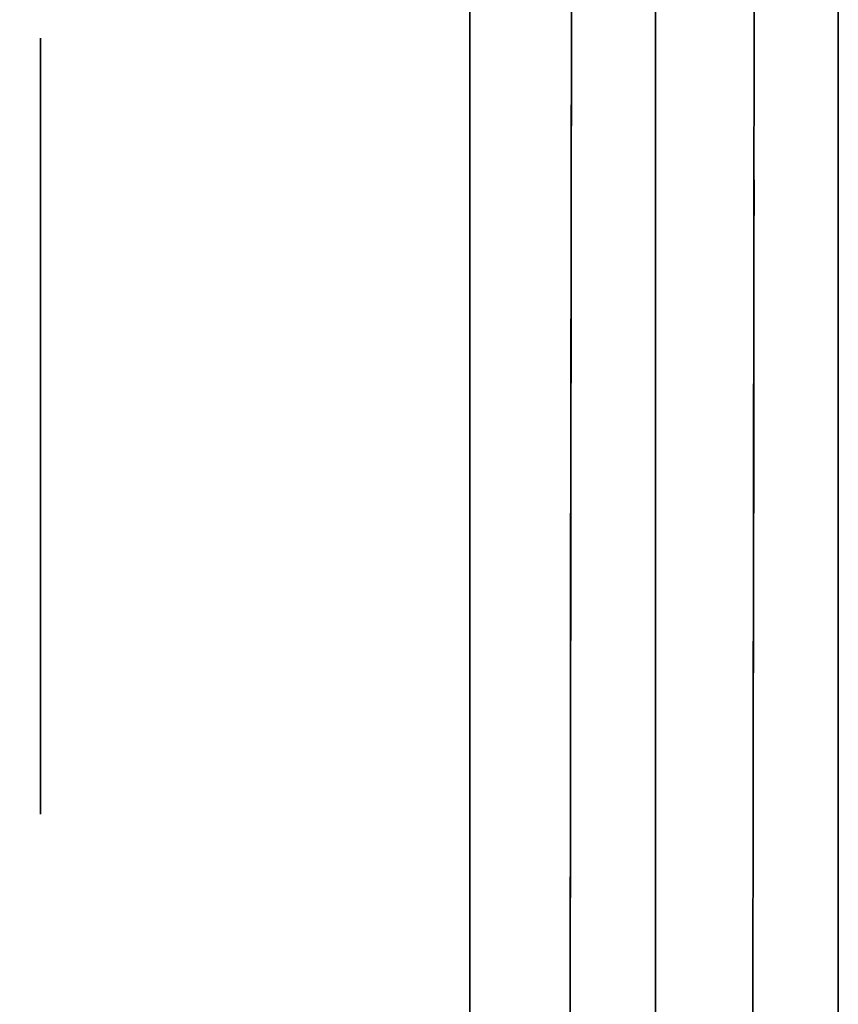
# Model space of a CAD drawing. Extents: x 413.3 to 457.5, y 5047.8 to 5050.
# Tile 181 of 256: x 423.3436 to 423.3718, y 5047.9682 to 5048.0022. Entities that reach past the tile are written whole.
import ezdxf

# ---------------------------------------------------------------- set-up
doc = ezdxf.new("R2010")
doc.units = 0
doc.header["$LTSCALE"] = 150
doc.header["$MEASUREMENT"] = 0
doc.layers.add('3DFACE_BOLT', color=7, linetype='CONTINUOUS')
doc.layers.add('3DFACE_SHAPE', color=7, linetype='CONTINUOUS')

msp = doc.modelspace()

# ---------------------------------------------------------------- linework, layer by layer
at = {"layer": '3DFACE_BOLT', "color": 1}
for points, invisible_edges in [([(423.359139, 5048.001534, -0.065), (423.359139, 5047.994847, -0.076583), (423.344339, 5048.001534, -0.065)], 14), ([(423.344339, 5048.001534, -0.065), (423.359139, 5047.994847, -0.076583), (423.344339, 5047.994847, -0.076583)], 3), ([(423.359139, 5047.994847, -0.053417), (423.359139, 5048.001534, -0.065), (423.344339, 5047.994847, -0.053417)], 14), ([(423.344339, 5047.994847, -0.053417), (423.359139, 5048.001534, -0.065), (423.344339, 5048.001534, -0.065)], 3), ([(423.344339, 5048.001534, -0.065), (423.344339, 5047.994847, -0.076583), (423.344339, 5047.994847, -0.053417)], 2), ([(423.359139, 5048.001534, -0.135), (423.359139, 5047.994847, -0.146583), (423.344339, 5048.001534, -0.135)], 14), ([(423.344339, 5048.001534, -0.135), (423.359139, 5047.994847, -0.146583), (423.344339, 5047.994847, -0.146583)], 3), ([(423.359139, 5047.994847, -0.123417), (423.359139, 5048.001534, -0.135), (423.344339, 5047.994847, -0.123417)], 14), ([(423.344339, 5047.994847, -0.123417), (423.359139, 5048.001534, -0.135), (423.344339, 5048.001534, -0.135)], 3), ([(423.344339, 5048.001534, -0.135), (423.344339, 5047.994847, -0.146583), (423.344339, 5047.994847, -0.123417)], 2), ([(423.359139, 5048.001534, -0.065), (423.359139, 5047.994847, -0.053417), (423.359139, 5047.994847, -0.076583)], 2), ([(423.359139, 5048.001534, -0.135), (423.359139, 5047.994847, -0.123417), (423.359139, 5047.994847, -0.146583)], 2), ([(423.378239, 5047.996159, -0.065), (423.378239, 5047.995768, -0.067472), (423.328239, 5047.996159, -0.065)], 14), ([(423.328239, 5047.996159, -0.065), (423.378239, 5047.995768, -0.067472), (423.328239, 5047.995768, -0.067472)], 3), ([(423.378239, 5047.995768, -0.062528), (423.378239, 5047.996159, -0.065), (423.328239, 5047.995768, -0.062528)], 14), ([(423.328239, 5047.995768, -0.062528), (423.378239, 5047.996159, -0.065), (423.328239, 5047.996159, -0.065)], 3), ([(423.378239, 5047.996159, -0.135), (423.378239, 5047.995768, -0.137472), (423.328239, 5047.996159, -0.135)], 14), ([(423.328239, 5047.996159, -0.135), (423.378239, 5047.995768, -0.137472), (423.328239, 5047.995768, -0.137472)], 3), ([(423.378239, 5047.995768, -0.132528), (423.378239, 5047.996159, -0.135), (423.328239, 5047.995768, -0.132528)], 14), ([(423.328239, 5047.995768, -0.132528), (423.378239, 5047.996159, -0.135), (423.328239, 5047.996159, -0.135)], 3), ([(423.378239, 5047.995768, -0.067472), (423.378239, 5047.994632, -0.069702), (423.328239, 5047.995768, -0.067472)], 14), ([(423.328239, 5047.995768, -0.067472), (423.378239, 5047.994632, -0.069702), (423.328239, 5047.994632, -0.069702)], 3), ([(423.378239, 5047.994632, -0.060298), (423.378239, 5047.995768, -0.062528), (423.328239, 5047.994632, -0.060298)], 14), ([(423.328239, 5047.994632, -0.060298), (423.378239, 5047.995768, -0.062528), (423.328239, 5047.995768, -0.062528)], 3), ([(423.378239, 5047.995768, -0.137472), (423.378239, 5047.994632, -0.139702), (423.328239, 5047.995768, -0.137472)], 14), ([(423.328239, 5047.995768, -0.137472), (423.378239, 5047.994632, -0.139702), (423.328239, 5047.994632, -0.139702)], 3), ([(423.378239, 5047.994632, -0.130298), (423.378239, 5047.995768, -0.132528), (423.328239, 5047.994632, -0.130298)], 14), ([(423.328239, 5047.994632, -0.130298), (423.378239, 5047.995768, -0.132528), (423.328239, 5047.995768, -0.132528)], 3), ([(423.359139, 5047.994847, -0.076583), (423.359139, 5047.981472, -0.076583), (423.344339, 5047.994847, -0.076583)], 14), ([(423.344339, 5047.994847, -0.076583), (423.359139, 5047.981472, -0.076583), (423.344339, 5047.981472, -0.076583)], 3), ([(423.359139, 5047.981472, -0.053417), (423.359139, 5047.994847, -0.053417), (423.344339, 5047.981472, -0.053417)], 14), ([(423.344339, 5047.981472, -0.053417), (423.359139, 5047.994847, -0.053417), (423.344339, 5047.994847, -0.053417)], 3), ([(423.344339, 5047.994847, -0.076583), (423.344339, 5047.981472, -0.076583), (423.344339, 5047.994847, -0.053417)], 14), ([(423.344339, 5047.994847, -0.053417), (423.344339, 5047.981472, -0.076583), (423.344339, 5047.981472, -0.053417)], 3), ([(423.359139, 5047.994847, -0.146583), (423.359139, 5047.981472, -0.146583), (423.344339, 5047.994847, -0.146583)], 14), ([(423.344339, 5047.994847, -0.146583), (423.359139, 5047.981472, -0.146583), (423.344339, 5047.981472, -0.146583)], 3), ([(423.359139, 5047.981472, -0.123417), (423.359139, 5047.994847, -0.123417), (423.344339, 5047.981472, -0.123417)], 14), ([(423.344339, 5047.981472, -0.123417), (423.359139, 5047.994847, -0.123417), (423.344339, 5047.994847, -0.123417)], 3), ([(423.344339, 5047.994847, -0.146583), (423.344339, 5047.981472, -0.146583), (423.344339, 5047.994847, -0.123417)], 14), ([(423.344339, 5047.994847, -0.123417), (423.344339, 5047.981472, -0.146583), (423.344339, 5047.981472, -0.123417)], 3), ([(423.359139, 5047.994847, -0.053417), (423.359139, 5047.981472, -0.053417), (423.359139, 5047.994847, -0.076583)], 14), ([(423.359139, 5047.994847, -0.076583), (423.359139, 5047.981472, -0.053417), (423.359139, 5047.981472, -0.076583)], 3), ([(423.359139, 5047.994847, -0.123417), (423.359139, 5047.981472, -0.123417), (423.359139, 5047.994847, -0.146583)], 14), ([(423.359139, 5047.994847, -0.146583), (423.359139, 5047.981472, -0.123417), (423.359139, 5047.981472, -0.146583)], 3), ([(423.378239, 5047.994632, -0.069702), (423.378239, 5047.992862, -0.071472), (423.328239, 5047.994632, -0.069702)], 14), ([(423.328239, 5047.994632, -0.069702), (423.378239, 5047.992862, -0.071472), (423.328239, 5047.992862, -0.071472)], 3), ([(423.378239, 5047.992862, -0.058528), (423.378239, 5047.994632, -0.060298), (423.328239, 5047.992862, -0.058528)], 14), ([(423.328239, 5047.992862, -0.058528), (423.378239, 5047.994632, -0.060298), (423.328239, 5047.994632, -0.060298)], 3), ([(423.378239, 5047.994632, -0.139702), (423.378239, 5047.992862, -0.141472), (423.328239, 5047.994632, -0.139702)], 14), ([(423.328239, 5047.994632, -0.139702), (423.378239, 5047.992862, -0.141472), (423.328239, 5047.992862, -0.141472)], 3), ([(423.378239, 5047.992862, -0.128528), (423.378239, 5047.994632, -0.130298), (423.328239, 5047.992862, -0.128528)], 14), ([(423.328239, 5047.992862, -0.128528), (423.378239, 5047.994632, -0.130298), (423.328239, 5047.994632, -0.130298)], 3), ([(423.378239, 5047.992862, -0.071472), (423.378239, 5047.990632, -0.072608), (423.328239, 5047.992862, -0.071472)], 14), ([(423.328239, 5047.992862, -0.071472), (423.378239, 5047.990632, -0.072608), (423.328239, 5047.990632, -0.072608)], 3), ([(423.378239, 5047.990632, -0.057392), (423.378239, 5047.992862, -0.058528), (423.328239, 5047.990632, -0.057392)], 14), ([(423.328239, 5047.990632, -0.057392), (423.378239, 5047.992862, -0.058528), (423.328239, 5047.992862, -0.058528)], 3), ([(423.378239, 5047.992862, -0.141472), (423.378239, 5047.990632, -0.142608), (423.328239, 5047.992862, -0.141472)], 14), ([(423.328239, 5047.992862, -0.141472), (423.378239, 5047.990632, -0.142608), (423.328239, 5047.990632, -0.142608)], 3), ([(423.378239, 5047.990632, -0.127392), (423.378239, 5047.992862, -0.128528), (423.328239, 5047.990632, -0.127392)], 14), ([(423.328239, 5047.990632, -0.127392), (423.378239, 5047.992862, -0.128528), (423.328239, 5047.992862, -0.128528)], 3), ([(423.378239, 5047.990632, -0.072608), (423.378239, 5047.988159, -0.073), (423.328239, 5047.990632, -0.072608)], 14), ([(423.328239, 5047.990632, -0.072608), (423.378239, 5047.988159, -0.073), (423.328239, 5047.988159, -0.073)], 3), ([(423.378239, 5047.988159, -0.057), (423.378239, 5047.990632, -0.057392), (423.328239, 5047.988159, -0.057)], 14), ([(423.328239, 5047.988159, -0.057), (423.378239, 5047.990632, -0.057392), (423.328239, 5047.990632, -0.057392)], 3), ([(423.378239, 5047.990632, -0.142608), (423.378239, 5047.988159, -0.143), (423.328239, 5047.990632, -0.142608)], 14), ([(423.328239, 5047.990632, -0.142608), (423.378239, 5047.988159, -0.143), (423.328239, 5047.988159, -0.143)], 3), ([(423.378239, 5047.988159, -0.127), (423.378239, 5047.990632, -0.127392), (423.328239, 5047.988159, -0.127)], 14), ([(423.328239, 5047.988159, -0.127), (423.378239, 5047.990632, -0.127392), (423.328239, 5047.990632, -0.127392)], 3), ([(423.378239, 5047.988159, -0.073), (423.378239, 5047.985687, -0.072608), (423.328239, 5047.988159, -0.073)], 14), ([(423.328239, 5047.988159, -0.073), (423.378239, 5047.985687, -0.072608), (423.328239, 5047.985687, -0.072608)], 3), ([(423.378239, 5047.985687, -0.057392), (423.378239, 5047.988159, -0.057), (423.328239, 5047.985687, -0.057392)], 14), ([(423.328239, 5047.985687, -0.057392), (423.378239, 5047.988159, -0.057), (423.328239, 5047.988159, -0.057)], 3), ([(423.378239, 5047.988159, -0.143), (423.378239, 5047.985687, -0.142608), (423.328239, 5047.988159, -0.143)], 14), ([(423.328239, 5047.988159, -0.143), (423.378239, 5047.985687, -0.142608), (423.328239, 5047.985687, -0.142608)], 3), ([(423.378239, 5047.985687, -0.127392), (423.378239, 5047.988159, -0.127), (423.328239, 5047.985687, -0.127392)], 14), ([(423.328239, 5047.985687, -0.127392), (423.378239, 5047.988159, -0.127), (423.328239, 5047.988159, -0.127)], 3), ([(423.378239, 5047.985687, -0.072608), (423.378239, 5047.983457, -0.071472), (423.328239, 5047.985687, -0.072608)], 14), ([(423.328239, 5047.985687, -0.072608), (423.378239, 5047.983457, -0.071472), (423.328239, 5047.983457, -0.071472)], 3), ([(423.378239, 5047.983457, -0.058528), (423.378239, 5047.985687, -0.057392), (423.328239, 5047.983457, -0.058528)], 14), ([(423.328239, 5047.983457, -0.058528), (423.378239, 5047.985687, -0.057392), (423.328239, 5047.985687, -0.057392)], 3), ([(423.378239, 5047.985687, -0.142608), (423.378239, 5047.983457, -0.141472), (423.328239, 5047.985687, -0.142608)], 14), ([(423.328239, 5047.985687, -0.142608), (423.378239, 5047.983457, -0.141472), (423.328239, 5047.983457, -0.141472)], 3), ([(423.378239, 5047.983457, -0.128528), (423.378239, 5047.985687, -0.127392), (423.328239, 5047.983457, -0.128528)], 14), ([(423.328239, 5047.983457, -0.128528), (423.378239, 5047.985687, -0.127392), (423.328239, 5047.985687, -0.127392)], 3), ([(423.378239, 5047.983457, -0.071472), (423.378239, 5047.981687, -0.069702), (423.328239, 5047.983457, -0.071472)], 14), ([(423.328239, 5047.983457, -0.071472), (423.378239, 5047.981687, -0.069702), (423.328239, 5047.981687, -0.069702)], 3), ([(423.378239, 5047.981687, -0.060298), (423.378239, 5047.983457, -0.058528), (423.328239, 5047.981687, -0.060298)], 14), ([(423.328239, 5047.981687, -0.060298), (423.378239, 5047.983457, -0.058528), (423.328239, 5047.983457, -0.058528)], 3), ([(423.378239, 5047.983457, -0.141472), (423.378239, 5047.981687, -0.139702), (423.328239, 5047.983457, -0.141472)], 14), ([(423.328239, 5047.983457, -0.141472), (423.378239, 5047.981687, -0.139702), (423.328239, 5047.981687, -0.139702)], 3), ([(423.378239, 5047.981687, -0.130298), (423.378239, 5047.983457, -0.128528), (423.328239, 5047.981687, -0.130298)], 14), ([(423.328239, 5047.981687, -0.130298), (423.378239, 5047.983457, -0.128528), (423.328239, 5047.983457, -0.128528)], 3), ([(423.378239, 5047.981687, -0.069702), (423.378239, 5047.980551, -0.067472), (423.328239, 5047.981687, -0.069702)], 14), ([(423.328239, 5047.981687, -0.069702), (423.378239, 5047.980551, -0.067472), (423.328239, 5047.980551, -0.067472)], 3), ([(423.378239, 5047.980551, -0.062528), (423.378239, 5047.981687, -0.060298), (423.328239, 5047.980551, -0.062528)], 14), ([(423.328239, 5047.980551, -0.062528), (423.378239, 5047.981687, -0.060298), (423.328239, 5047.981687, -0.060298)], 3), ([(423.378239, 5047.981687, -0.139702), (423.378239, 5047.980551, -0.137472), (423.328239, 5047.981687, -0.139702)], 14), ([(423.328239, 5047.981687, -0.139702), (423.378239, 5047.980551, -0.137472), (423.328239, 5047.980551, -0.137472)], 3), ([(423.378239, 5047.980551, -0.132528), (423.378239, 5047.981687, -0.130298), (423.328239, 5047.980551, -0.132528)], 14), ([(423.328239, 5047.980551, -0.132528), (423.378239, 5047.981687, -0.130298), (423.328239, 5047.981687, -0.130298)], 3), ([(423.359139, 5047.981472, -0.076583), (423.359139, 5047.974784, -0.065), (423.344339, 5047.981472, -0.076583)], 14), ([(423.344339, 5047.981472, -0.076583), (423.359139, 5047.974784, -0.065), (423.344339, 5047.974784, -0.065)], 3), ([(423.359139, 5047.974784, -0.065), (423.359139, 5047.981472, -0.053417), (423.344339, 5047.974784, -0.065)], 14), ([(423.344339, 5047.974784, -0.065), (423.359139, 5047.981472, -0.053417), (423.344339, 5047.981472, -0.053417)], 3), ([(423.344339, 5047.981472, -0.076583), (423.344339, 5047.974784, -0.065), (423.344339, 5047.981472, -0.053417)], 12), ([(423.359139, 5047.981472, -0.146583), (423.359139, 5047.974784, -0.135), (423.344339, 5047.981472, -0.146583)], 14), ([(423.344339, 5047.981472, -0.146583), (423.359139, 5047.974784, -0.135), (423.344339, 5047.974784, -0.135)], 3), ([(423.359139, 5047.974784, -0.135), (423.359139, 5047.981472, -0.123417), (423.344339, 5047.974784, -0.135)], 14), ([(423.344339, 5047.974784, -0.135), (423.359139, 5047.981472, -0.123417), (423.344339, 5047.981472, -0.123417)], 3), ([(423.344339, 5047.981472, -0.146583), (423.344339, 5047.974784, -0.135), (423.344339, 5047.981472, -0.123417)], 12), ([(423.359139, 5047.981472, -0.053417), (423.359139, 5047.974784, -0.065), (423.359139, 5047.981472, -0.076583)], 12), ([(423.359139, 5047.981472, -0.123417), (423.359139, 5047.974784, -0.135), (423.359139, 5047.981472, -0.146583)], 12), ([(423.378239, 5047.980551, -0.067472), (423.378239, 5047.980159, -0.065), (423.328239, 5047.980551, -0.067472)], 14), ([(423.328239, 5047.980551, -0.067472), (423.378239, 5047.980159, -0.065), (423.328239, 5047.980159, -0.065)], 3), ([(423.378239, 5047.980159, -0.065), (423.378239, 5047.980551, -0.062528), (423.328239, 5047.980159, -0.065)], 14), ([(423.328239, 5047.980159, -0.065), (423.378239, 5047.980551, -0.062528), (423.328239, 5047.980551, -0.062528)], 3), ([(423.378239, 5047.980551, -0.137472), (423.378239, 5047.980159, -0.135), (423.328239, 5047.980551, -0.137472)], 14), ([(423.328239, 5047.980551, -0.137472), (423.378239, 5047.980159, -0.135), (423.328239, 5047.980159, -0.135)], 3), ([(423.378239, 5047.980159, -0.135), (423.378239, 5047.980551, -0.132528), (423.328239, 5047.980159, -0.135)], 14), ([(423.328239, 5047.980159, -0.135), (423.378239, 5047.980551, -0.132528), (423.328239, 5047.980551, -0.132528)], 3)]:
    msp.add_3dface(points, dxfattribs=dict(at, invisible_edges=invisible_edges))
at = {"layer": '3DFACE_SHAPE', "color": 13}
for points, invisible_edges in [([(423.365539, 5050.025014, -0.1905), (423.26869, 5050.025153, -0.1905), (423.26554, 5047.825153, -0.1905)], 12), ([(423.26869, 5050.025153, -0.0095), (423.362442, 5047.861866, -0.0095), (423.26554, 5047.825153, -0.0095)], 3), ([(423.468689, 5050.024866), (423.26869, 5050.025153), (423.26554, 5047.825153)], 12), ([(423.26554, 5047.825153, -0.2), (423.26869, 5050.025153, -0.2), (423.465539, 5047.824866, -0.2)], 2), ([(423.26869, 5050.025153, -0.0095), (423.365306, 5049.861864, -0.0095), (423.362623, 5047.988166, -0.0095)], 13), ([(423.362623, 5047.988166, -0.0095), (423.362442, 5047.861866, -0.0095), (423.26869, 5050.025153, -0.0095)], 14), ([(423.26869, 5050.025153, -0.2), (423.468689, 5050.024866, -0.2), (423.465539, 5047.824866, -0.2)], 12), ([(423.362389, 5047.825014, -0.1905), (423.365539, 5050.025014, -0.1905), (423.26554, 5047.825153, -0.1905)], 2), ([(423.465539, 5047.824866), (423.468689, 5050.024866), (423.26554, 5047.825153)], 2), ([(423.362623, 5047.988166, -0.1435), (423.365539, 5050.025014, -0.1905), (423.362389, 5047.825014, -0.1905)], 13), ([(423.365306, 5049.861864, -0.1435), (423.365539, 5050.025014, -0.1905), (423.362623, 5047.988166, -0.1435)], 15), ([(423.368923, 5047.988157, -0.0565), (423.371839, 5050.025005, -0.0095), (423.368689, 5047.825005, -0.0095)], 13), ([(423.371606, 5049.861855, -0.1435), (423.368689, 5047.825005, -0.1905), (423.371839, 5050.025005, -0.1905)], 13), ([(423.368689, 5047.825005, -0.0095), (423.371839, 5050.025005, -0.0095), (423.465539, 5047.824866, -0.0095)], 2), ([(423.468689, 5050.024866, -0.1905), (423.371839, 5050.025005, -0.1905), (423.368689, 5047.825005, -0.1905)], 12), ([(423.465539, 5047.824866, -0.1905), (423.468689, 5050.024866, -0.1905), (423.368689, 5047.825005, -0.1905)], 2), ([(423.371606, 5049.861855, -0.0565), (423.371839, 5050.025005, -0.0095), (423.368923, 5047.988157, -0.0565)], 15), ([(423.371839, 5050.025005, -0.0095), (423.468689, 5050.024866, -0.0095), (423.465539, 5047.824866, -0.0095)], 12), ([(423.362632, 5047.994176, -0.14101), (423.365306, 5049.861864, -0.1435), (423.362623, 5047.988166, -0.1435)], 3), ([(423.362632, 5047.994176, -0.07101), (423.365306, 5049.861864, -0.1265), (423.362623, 5047.988166, -0.0735)], 3), ([(423.365306, 5049.861864, -0.1265), (423.365297, 5049.855854, -0.12899), (423.362623, 5047.988166, -0.0735)], 14), ([(423.365297, 5049.855854, -0.05899), (423.362623, 5047.988166, -0.0095), (423.365306, 5049.861864, -0.0565)], 3), ([(423.362623, 5047.988166, -0.0095), (423.365306, 5049.861864, -0.0095), (423.365306, 5049.861864, -0.0565)], 14), ([(423.365297, 5049.855854, -0.14101), (423.365306, 5049.861864, -0.1435), (423.362632, 5047.994176, -0.14101)], 14), ([(423.365297, 5049.855854, -0.07101), (423.365306, 5049.861864, -0.0735), (423.362632, 5047.994176, -0.07101)], 14), ([(423.365306, 5049.861864, -0.0735), (423.365306, 5049.861864, -0.1265), (423.362632, 5047.994176, -0.07101)], 15), ([(423.368923, 5047.988157, -0.1435), (423.368689, 5047.825005, -0.1905), (423.371606, 5049.861855, -0.1435)], 15), ([(423.368932, 5047.994167, -0.05899), (423.371606, 5049.861855, -0.0565), (423.368923, 5047.988157, -0.0565)], 3), ([(423.371597, 5049.855845, -0.14101), (423.368923, 5047.988157, -0.1435), (423.371606, 5049.861855, -0.1435)], 3), ([(423.368932, 5047.994167, -0.12899), (423.371606, 5049.861855, -0.0735), (423.368923, 5047.988157, -0.1265)], 3), ([(423.371606, 5049.861855, -0.0735), (423.371597, 5049.855845, -0.07101), (423.368923, 5047.988157, -0.1265)], 14), ([(423.371597, 5049.855845, -0.05899), (423.371606, 5049.861855, -0.0565), (423.368932, 5047.994167, -0.05899)], 14), ([(423.371606, 5049.861855, -0.0735), (423.368932, 5047.994167, -0.12899), (423.371606, 5049.861855, -0.1265)], 15), ([(423.371606, 5049.861855, -0.1265), (423.368932, 5047.994167, -0.12899), (423.371597, 5049.855845, -0.12899)], 3), ([(423.362623, 5047.988166, -0.0735), (423.365297, 5049.855854, -0.12899), (423.362623, 5047.988166, -0.1265)], 15), ([(423.365297, 5049.855854, -0.12899), (423.362632, 5047.994176, -0.12899), (423.362623, 5047.988166, -0.1265)], 15), ([(423.362632, 5047.994176, -0.05899), (423.362623, 5047.988166, -0.0565), (423.365297, 5049.855854, -0.05899)], 14), ([(423.362623, 5047.988166, -0.0565), (423.362623, 5047.988166, -0.0095), (423.365297, 5049.855854, -0.05899)], 15), ([(423.365297, 5049.855854, -0.12899), (423.365294, 5049.853364, -0.135), (423.362632, 5047.994176, -0.12899)], 14), ([(423.362635, 5047.996666, -0.135), (423.365297, 5049.855854, -0.14101), (423.362632, 5047.994176, -0.14101)], 3), ([(423.362632, 5047.994176, -0.07101), (423.362635, 5047.996666, -0.065), (423.365297, 5049.855854, -0.07101)], 14), ([(423.365297, 5049.855854, -0.05899), (423.365294, 5049.853364, -0.065), (423.362632, 5047.994176, -0.05899)], 14), ([(423.365294, 5049.853364, -0.135), (423.365297, 5049.855854, -0.14101), (423.362635, 5047.996666, -0.135)], 14), ([(423.362635, 5047.996666, -0.065), (423.365294, 5049.853364, -0.065), (423.365297, 5049.855854, -0.07101)], 13), ([(423.368932, 5047.994167, -0.14101), (423.368923, 5047.988157, -0.1435), (423.371597, 5049.855845, -0.14101)], 14), ([(423.368923, 5047.988157, -0.1265), (423.371597, 5049.855845, -0.07101), (423.368923, 5047.988157, -0.0735)], 15), ([(423.371597, 5049.855845, -0.07101), (423.368932, 5047.994167, -0.07101), (423.368923, 5047.988157, -0.0735)], 13), ([(423.371597, 5049.855845, -0.14101), (423.371594, 5049.853355, -0.135), (423.368932, 5047.994167, -0.14101)], 14), ([(423.368932, 5047.994167, -0.12899), (423.368935, 5047.996657, -0.135), (423.371597, 5049.855845, -0.12899)], 14), ([(423.371597, 5049.855845, -0.07101), (423.371594, 5049.853355, -0.065), (423.368932, 5047.994167, -0.07101)], 14), ([(423.368932, 5047.994167, -0.05899), (423.368935, 5047.996657, -0.065), (423.371597, 5049.855845, -0.05899)], 14), ([(423.371597, 5049.855845, -0.12899), (423.368935, 5047.996657, -0.135), (423.371594, 5049.853355, -0.135)], 3), ([(423.368935, 5047.996657, -0.065), (423.371594, 5049.853355, -0.065), (423.371597, 5049.855845, -0.05899)], 13), ([(423.362632, 5047.994176, -0.12899), (423.365294, 5049.853364, -0.135), (423.362635, 5047.996666, -0.135)], 3), ([(423.365294, 5049.853364, -0.065), (423.362635, 5047.996666, -0.065), (423.362632, 5047.994176, -0.05899)], 13), ([(423.371594, 5049.853355, -0.135), (423.368935, 5047.996657, -0.135), (423.368932, 5047.994167, -0.14101)], 13), ([(423.371594, 5049.853355, -0.065), (423.368935, 5047.996657, -0.065), (423.368932, 5047.994167, -0.07101)], 13), ([(423.359139, 5047.988159, -0.17), (423.359139, 5047.99417, -0.14101), (423.359139, 5048.030159, -0.17)], 15), ([(423.359139, 5047.99417, -0.14101), (423.359139, 5047.996659, -0.135), (423.359139, 5048.030159, -0.17)], 14), ([(423.359139, 5048.030159, -0.17), (423.359139, 5047.996659, -0.135), (423.359139, 5047.99417, -0.12899)], 13), ([(423.359139, 5047.99417, -0.12899), (423.359139, 5047.996659, -0.065), (423.359139, 5048.030159, -0.17)], 15), ([(423.359139, 5047.996659, -0.065), (423.359139, 5048.030159, -0.03), (423.359139, 5048.030159, -0.17)], 13), ([(423.359139, 5047.996659, -0.065), (423.359139, 5047.99417, -0.05899), (423.359139, 5048.030159, -0.03)], 14), ([(423.359139, 5047.99417, -0.05899), (423.359139, 5047.988159, -0.0565), (423.359139, 5048.030159, -0.03)], 14), ([(423.359139, 5047.988159, -0.0565), (423.359139, 5047.982149, -0.05899), (423.359139, 5048.030159, -0.03)], 14), ([(423.359139, 5048.030159, -0.03), (423.359139, 5047.982149, -0.05899), (423.359139, 5047.934559, -0.03)], 3), ([(423.365539, 5047.928159, -0.17), (423.359139, 5047.988159, -0.17), (423.365539, 5048.030159, -0.17)], 3), ([(423.359139, 5047.988159, -0.17), (423.359139, 5048.030159, -0.17), (423.365539, 5048.030159, -0.17)], 12), ([(423.359139, 5048.030159, -0.03), (423.359139, 5047.934559, -0.03), (423.365539, 5048.030159, -0.03)], 2), ([(423.365539, 5048.030159, -0.03), (423.359139, 5047.934559, -0.03), (423.365539, 5047.928159, -0.03)], 3), ([(423.365539, 5047.996659, -0.135), (423.365539, 5047.99417, -0.14101), (423.365539, 5048.030159, -0.135)], 14), ([(423.365539, 5047.99417, -0.14101), (423.365539, 5047.988159, -0.1435), (423.365539, 5048.030159, -0.135)], 14), ([(423.365539, 5048.030159, -0.135), (423.365539, 5047.988159, -0.1435), (423.365539, 5048.030159, -0.17)], 15), ([(423.365539, 5047.988159, -0.1435), (423.365539, 5047.982149, -0.14101), (423.365539, 5048.030159, -0.17)], 14), ([(423.365539, 5048.030159, -0.17), (423.365539, 5047.982149, -0.14101), (423.365539, 5047.928159, -0.17)], 3), ([(423.365539, 5047.996659, -0.135), (423.365539, 5048.030159, -0.135), (423.365539, 5047.99417, -0.07101)], 15), ([(423.365539, 5047.99417, -0.07101), (423.365539, 5048.030159, -0.135), (423.365539, 5047.996659, -0.065)], 3), ([(423.365539, 5048.030159, -0.135), (423.365539, 5048.030159, -0.065), (423.365539, 5047.996659, -0.065)], 14), ([(423.365539, 5047.928159, -0.03), (423.365539, 5047.99417, -0.05899), (423.365539, 5048.030159, -0.03)], 3), ([(423.365539, 5047.99417, -0.05899), (423.365539, 5048.030159, -0.065), (423.365539, 5048.030159, -0.03)], 13), ([(423.365539, 5047.99417, -0.05899), (423.365539, 5047.996659, -0.065), (423.365539, 5048.030159, -0.065)], 14), ([(423.365539, 5047.834509, -1), (423.365539, 5048.015509, -1), (423.371839, 5047.834509, -1)], 14), ([(423.365539, 5048.015509, -1), (423.371839, 5048.015509, -1), (423.371839, 5047.834509, -1)], 13), ([(423.365539, 5048.015509, -0.2), (423.365539, 5047.834509, -0.2), (423.371839, 5048.015509, -0.2)], 14), ([(423.365539, 5047.834509, -0.2), (423.371839, 5047.834509, -0.2), (423.371839, 5048.015509, -0.2)], 13), ([(423.365539, 5047.834509, -1), (423.365539, 5047.834509, -0.2), (423.365539, 5048.015509, -1)], 2), ([(423.365539, 5047.834509, -0.2), (423.365539, 5048.015509, -0.2), (423.365539, 5048.015509, -1)], 12), ([(423.371839, 5048.015509, -1), (423.371839, 5048.015509, -0.2), (423.371839, 5047.834509, -1)], 2), ([(423.371839, 5048.015509, -0.2), (423.371839, 5047.834509, -0.2), (423.371839, 5047.834509, -1)], 12), ([(423.359139, 5047.99417, -0.07101), (423.359139, 5047.996659, -0.065), (423.359139, 5047.99417, -0.12899)], 14), ([(423.359139, 5047.99417, -0.14101), (423.365539, 5047.99417, -0.14101), (423.359139, 5047.996659, -0.135)], 3), ([(423.365539, 5047.99417, -0.14101), (423.365539, 5047.996659, -0.135), (423.359139, 5047.996659, -0.135)], 14), ([(423.359139, 5047.996659, -0.135), (423.365539, 5047.996659, -0.135), (423.359139, 5047.99417, -0.12899)], 3), ([(423.365539, 5047.996659, -0.135), (423.365539, 5047.99417, -0.12899), (423.359139, 5047.99417, -0.12899)], 14), ([(423.359139, 5047.99417, -0.07101), (423.365539, 5047.99417, -0.07101), (423.359139, 5047.996659, -0.065)], 3), ([(423.365539, 5047.99417, -0.07101), (423.365539, 5047.996659, -0.065), (423.359139, 5047.996659, -0.065)], 14), ([(423.359139, 5047.996659, -0.065), (423.365539, 5047.996659, -0.065), (423.359139, 5047.99417, -0.05899)], 3), ([(423.365539, 5047.996659, -0.065), (423.365539, 5047.99417, -0.05899), (423.359139, 5047.99417, -0.05899)], 14), ([(423.362632, 5047.994176, -0.12899), (423.362635, 5047.996666, -0.135), (423.368935, 5047.996657, -0.135)], 14), ([(423.362635, 5047.996666, -0.135), (423.362632, 5047.994176, -0.14101), (423.368932, 5047.994167, -0.14101)], 14), ([(423.362632, 5047.994176, -0.05899), (423.362635, 5047.996666, -0.065), (423.368935, 5047.996657, -0.065)], 14), ([(423.362635, 5047.996666, -0.065), (423.362632, 5047.994176, -0.07101), (423.368932, 5047.994167, -0.07101)], 14), ([(423.368932, 5047.994167, -0.12899), (423.362632, 5047.994176, -0.12899), (423.368935, 5047.996657, -0.135)], 3), ([(423.368932, 5047.994167, -0.05899), (423.362632, 5047.994176, -0.05899), (423.368935, 5047.996657, -0.065)], 3), ([(423.368935, 5047.996657, -0.135), (423.362635, 5047.996666, -0.135), (423.368932, 5047.994167, -0.14101)], 3), ([(423.368935, 5047.996657, -0.065), (423.362635, 5047.996666, -0.065), (423.368932, 5047.994167, -0.07101)], 3), ([(423.365539, 5047.99417, -0.12899), (423.365539, 5047.996659, -0.135), (423.365539, 5047.99417, -0.07101)], 14), ([(423.359139, 5047.988159, -0.1435), (423.359139, 5047.99417, -0.14101), (423.359139, 5047.988159, -0.17)], 14), ([(423.359139, 5047.99417, -0.12899), (423.359139, 5047.988159, -0.1265), (423.359139, 5047.99417, -0.07101)], 14), ([(423.359139, 5047.988159, -0.1265), (423.359139, 5047.988159, -0.0735), (423.359139, 5047.99417, -0.07101)], 13), ([(423.359139, 5047.99417, -0.12899), (423.365539, 5047.99417, -0.12899), (423.359139, 5047.988159, -0.1265)], 3), ([(423.365539, 5047.99417, -0.12899), (423.365539, 5047.988159, -0.1265), (423.359139, 5047.988159, -0.1265)], 14), ([(423.359139, 5047.988159, -0.1435), (423.365539, 5047.988159, -0.1435), (423.359139, 5047.99417, -0.14101)], 3), ([(423.365539, 5047.988159, -0.1435), (423.365539, 5047.99417, -0.14101), (423.359139, 5047.99417, -0.14101)], 14), ([(423.359139, 5047.99417, -0.05899), (423.365539, 5047.99417, -0.05899), (423.359139, 5047.988159, -0.0565)], 3), ([(423.365539, 5047.99417, -0.05899), (423.365539, 5047.988159, -0.0565), (423.359139, 5047.988159, -0.0565)], 14), ([(423.359139, 5047.988159, -0.0735), (423.365539, 5047.988159, -0.0735), (423.359139, 5047.99417, -0.07101)], 3), ([(423.365539, 5047.988159, -0.0735), (423.365539, 5047.99417, -0.07101), (423.359139, 5047.99417, -0.07101)], 14), ([(423.362623, 5047.988166, -0.1265), (423.362632, 5047.994176, -0.12899), (423.368932, 5047.994167, -0.12899)], 14), ([(423.362632, 5047.994176, -0.14101), (423.362623, 5047.988166, -0.1435), (423.368923, 5047.988157, -0.1435)], 14), ([(423.362623, 5047.988166, -0.0565), (423.362632, 5047.994176, -0.05899), (423.368932, 5047.994167, -0.05899)], 14), ([(423.362632, 5047.994176, -0.07101), (423.362623, 5047.988166, -0.0735), (423.368923, 5047.988157, -0.0735)], 14), ([(423.368923, 5047.988157, -0.1265), (423.362623, 5047.988166, -0.1265), (423.368932, 5047.994167, -0.12899)], 3), ([(423.368923, 5047.988157, -0.0565), (423.362623, 5047.988166, -0.0565), (423.368932, 5047.994167, -0.05899)], 3), ([(423.368932, 5047.994167, -0.14101), (423.362632, 5047.994176, -0.14101), (423.368923, 5047.988157, -0.1435)], 3), ([(423.368932, 5047.994167, -0.07101), (423.362632, 5047.994176, -0.07101), (423.368923, 5047.988157, -0.0735)], 3), ([(423.365539, 5047.99417, -0.07101), (423.365539, 5047.988159, -0.0735), (423.365539, 5047.99417, -0.12899)], 14), ([(423.365539, 5047.988159, -0.0735), (423.365539, 5047.988159, -0.1265), (423.365539, 5047.99417, -0.12899)], 13), ([(423.365539, 5047.988159, -0.0565), (423.365539, 5047.99417, -0.05899), (423.365539, 5047.928159, -0.03)], 14), ([(423.359139, 5047.988159, -0.1265), (423.359139, 5047.982149, -0.12899), (423.359139, 5047.988159, -0.0735)], 14), ([(423.359139, 5047.988159, -0.0735), (423.359139, 5047.982149, -0.12899), (423.359139, 5047.982149, -0.07101)], 15), ([(423.359139, 5047.982149, -0.14101), (423.359139, 5047.988159, -0.17), (423.359139, 5047.934559, -0.17)], 13), ([(423.359139, 5047.982149, -0.14101), (423.359139, 5047.988159, -0.1435), (423.359139, 5047.988159, -0.17)], 14), ([(423.359139, 5047.988159, -0.1265), (423.365539, 5047.988159, -0.1265), (423.359139, 5047.982149, -0.12899)], 3), ([(423.365539, 5047.988159, -0.1265), (423.365539, 5047.982149, -0.12899), (423.359139, 5047.982149, -0.12899)], 14), ([(423.359139, 5047.982149, -0.14101), (423.365539, 5047.982149, -0.14101), (423.359139, 5047.988159, -0.1435)], 3), ([(423.365539, 5047.982149, -0.14101), (423.365539, 5047.988159, -0.1435), (423.359139, 5047.988159, -0.1435)], 14), ([(423.359139, 5047.988159, -0.0565), (423.365539, 5047.988159, -0.0565), (423.359139, 5047.982149, -0.05899)], 3), ([(423.365539, 5047.988159, -0.0565), (423.365539, 5047.982149, -0.05899), (423.359139, 5047.982149, -0.05899)], 14), ([(423.359139, 5047.982149, -0.07101), (423.365539, 5047.982149, -0.07101), (423.359139, 5047.988159, -0.0735)], 3), ([(423.365539, 5047.982149, -0.07101), (423.365539, 5047.988159, -0.0735), (423.359139, 5047.988159, -0.0735)], 14), ([(423.359139, 5047.934559, -0.17), (423.359139, 5047.988159, -0.17), (423.365539, 5047.928159, -0.17)], 14), ([(423.362389, 5047.825014, -0.1905), (423.362442, 5047.861866, -0.1435), (423.362623, 5047.988166, -0.1435)], 15), ([(423.362442, 5047.861866, -0.1435), (423.362451, 5047.867877, -0.14101), (423.362623, 5047.988166, -0.1435)], 14), ([(423.362451, 5047.867877, -0.07101), (423.362623, 5047.988166, -0.1265), (423.362442, 5047.861866, -0.0735)], 3), ([(423.362623, 5047.988166, -0.1265), (423.362614, 5047.982156, -0.12899), (423.362442, 5047.861866, -0.0735)], 14), ([(423.362614, 5047.982156, -0.05899), (423.362442, 5047.861866, -0.0095), (423.362623, 5047.988166, -0.0565)], 3), ([(423.362442, 5047.861866, -0.0095), (423.362623, 5047.988166, -0.0095), (423.362623, 5047.988166, -0.0565)], 14), ([(423.362623, 5047.988166, -0.1435), (423.362451, 5047.867877, -0.14101), (423.362614, 5047.982156, -0.14101)], 3), ([(423.362614, 5047.982156, -0.07101), (423.362623, 5047.988166, -0.0735), (423.362451, 5047.867877, -0.07101)], 14), ([(423.362623, 5047.988166, -0.0735), (423.362623, 5047.988166, -0.1265), (423.362451, 5047.867877, -0.07101)], 15), ([(423.362614, 5047.982156, -0.12899), (423.362623, 5047.988166, -0.1265), (423.368923, 5047.988157, -0.1265)], 14), ([(423.362623, 5047.988166, -0.1435), (423.362614, 5047.982156, -0.14101), (423.368914, 5047.982147, -0.14101)], 14), ([(423.362623, 5047.988166, -0.0735), (423.362614, 5047.982156, -0.07101), (423.368914, 5047.982147, -0.07101)], 14), ([(423.362614, 5047.982156, -0.05899), (423.362623, 5047.988166, -0.0565), (423.368923, 5047.988157, -0.0565)], 14), ([(423.368914, 5047.982147, -0.12899), (423.362614, 5047.982156, -0.12899), (423.368923, 5047.988157, -0.1265)], 3), ([(423.368914, 5047.982147, -0.05899), (423.362614, 5047.982156, -0.05899), (423.368923, 5047.988157, -0.0565)], 3), ([(423.368923, 5047.988157, -0.1435), (423.362623, 5047.988166, -0.1435), (423.368914, 5047.982147, -0.14101)], 3), ([(423.368923, 5047.988157, -0.0735), (423.362623, 5047.988166, -0.0735), (423.368914, 5047.982147, -0.07101)], 3), ([(423.365539, 5047.982149, -0.12899), (423.365539, 5047.988159, -0.1265), (423.365539, 5047.982149, -0.07101)], 14), ([(423.365539, 5047.988159, -0.1265), (423.365539, 5047.988159, -0.0735), (423.365539, 5047.982149, -0.07101)], 13), ([(423.365539, 5047.982149, -0.05899), (423.365539, 5047.988159, -0.0565), (423.365539, 5047.928159, -0.065)], 14), ([(423.365539, 5047.928159, -0.065), (423.365539, 5047.988159, -0.0565), (423.365539, 5047.928159, -0.03)], 3), ([(423.368689, 5047.825005, -0.0095), (423.368742, 5047.861857, -0.0565), (423.368923, 5047.988157, -0.0565)], 15), ([(423.368742, 5047.861857, -0.1435), (423.368689, 5047.825005, -0.1905), (423.368923, 5047.988157, -0.1435)], 15), ([(423.368742, 5047.861857, -0.0565), (423.368751, 5047.867868, -0.05899), (423.368923, 5047.988157, -0.0565)], 14), ([(423.368914, 5047.982147, -0.14101), (423.368742, 5047.861857, -0.1435), (423.368923, 5047.988157, -0.1435)], 3), ([(423.368751, 5047.867868, -0.12899), (423.368923, 5047.988157, -0.0735), (423.368742, 5047.861857, -0.1265)], 3), ([(423.368923, 5047.988157, -0.0735), (423.368914, 5047.982147, -0.07101), (423.368742, 5047.861857, -0.1265)], 14), ([(423.368923, 5047.988157, -0.0565), (423.368751, 5047.867868, -0.05899), (423.368914, 5047.982147, -0.05899)], 3), ([(423.368923, 5047.988157, -0.0735), (423.368751, 5047.867868, -0.12899), (423.368923, 5047.988157, -0.1265)], 15), ([(423.368923, 5047.988157, -0.1265), (423.368751, 5047.867868, -0.12899), (423.368914, 5047.982147, -0.12899)], 3), ([(423.359139, 5047.982149, -0.05899), (423.359139, 5047.979659, -0.065), (423.359139, 5047.934559, -0.03)], 14), ([(423.359139, 5047.934559, -0.03), (423.359139, 5047.979659, -0.065), (423.359139, 5047.982149, -0.07101)], 13), ([(423.359139, 5047.982149, -0.12899), (423.359139, 5047.979659, -0.135), (423.359139, 5047.982149, -0.07101)], 14), ([(423.359139, 5047.982149, -0.07101), (423.359139, 5047.979659, -0.135), (423.359139, 5047.934559, -0.03)], 15), ([(423.359139, 5047.979659, -0.135), (423.359139, 5047.982149, -0.14101), (423.359139, 5047.934559, -0.03)], 14), ([(423.359139, 5047.934559, -0.03), (423.359139, 5047.982149, -0.14101), (423.359139, 5047.934559, -0.17)], 3), ([(423.359139, 5047.982149, -0.12899), (423.365539, 5047.982149, -0.12899), (423.359139, 5047.979659, -0.135)], 3), ([(423.365539, 5047.982149, -0.12899), (423.365539, 5047.979659, -0.135), (423.359139, 5047.979659, -0.135)], 14), ([(423.359139, 5047.979659, -0.135), (423.365539, 5047.979659, -0.135), (423.359139, 5047.982149, -0.14101)], 3), ([(423.365539, 5047.979659, -0.135), (423.365539, 5047.982149, -0.14101), (423.359139, 5047.982149, -0.14101)], 14), ([(423.359139, 5047.982149, -0.05899), (423.365539, 5047.982149, -0.05899), (423.359139, 5047.979659, -0.065)], 3), ([(423.365539, 5047.982149, -0.05899), (423.365539, 5047.979659, -0.065), (423.359139, 5047.979659, -0.065)], 14), ([(423.359139, 5047.979659, -0.065), (423.365539, 5047.979659, -0.065), (423.359139, 5047.982149, -0.07101)], 3), ([(423.365539, 5047.979659, -0.065), (423.365539, 5047.982149, -0.07101), (423.359139, 5047.982149, -0.07101)], 14), ([(423.362442, 5047.861866, -0.0735), (423.362614, 5047.982156, -0.12899), (423.362442, 5047.861866, -0.1265)], 15), ([(423.362614, 5047.982156, -0.12899), (423.362451, 5047.867877, -0.12899), (423.362442, 5047.861866, -0.1265)], 15), ([(423.362451, 5047.867877, -0.05899), (423.362442, 5047.861866, -0.0565), (423.362614, 5047.982156, -0.05899)], 14), ([(423.362442, 5047.861866, -0.0565), (423.362442, 5047.861866, -0.0095), (423.362614, 5047.982156, -0.05899)], 15), ([(423.362451, 5047.867877, -0.14101), (423.362454, 5047.870366, -0.135), (423.362614, 5047.982156, -0.14101)], 14), ([(423.362614, 5047.982156, -0.12899), (423.362611, 5047.979666, -0.135), (423.362451, 5047.867877, -0.12899)], 14), ([(423.362451, 5047.867877, -0.07101), (423.362454, 5047.870366, -0.065), (423.362614, 5047.982156, -0.07101)], 14), ([(423.362614, 5047.982156, -0.05899), (423.362611, 5047.979666, -0.065), (423.362451, 5047.867877, -0.05899)], 14), ([(423.362454, 5047.870366, -0.135), (423.362611, 5047.979666, -0.135), (423.362614, 5047.982156, -0.14101)], 13), ([(423.362454, 5047.870366, -0.065), (423.362611, 5047.979666, -0.065), (423.362614, 5047.982156, -0.07101)], 13), ([(423.362614, 5047.982156, -0.14101), (423.362611, 5047.979666, -0.135), (423.368911, 5047.979657, -0.135)], 14), ([(423.362611, 5047.979666, -0.135), (423.362614, 5047.982156, -0.12899), (423.368914, 5047.982147, -0.12899)], 14), ([(423.362614, 5047.982156, -0.07101), (423.362611, 5047.979666, -0.065), (423.368911, 5047.979657, -0.065)], 14), ([(423.362611, 5047.979666, -0.065), (423.362614, 5047.982156, -0.05899), (423.368914, 5047.982147, -0.05899)], 14), ([(423.368911, 5047.979657, -0.135), (423.362611, 5047.979666, -0.135), (423.368914, 5047.982147, -0.12899)], 3), ([(423.368911, 5047.979657, -0.065), (423.362611, 5047.979666, -0.065), (423.368914, 5047.982147, -0.05899)], 3), ([(423.368914, 5047.982147, -0.14101), (423.362614, 5047.982156, -0.14101), (423.368911, 5047.979657, -0.135)], 3), ([(423.368914, 5047.982147, -0.07101), (423.362614, 5047.982156, -0.07101), (423.368911, 5047.979657, -0.065)], 3), ([(423.365539, 5047.982149, -0.14101), (423.365539, 5047.928159, -0.135), (423.365539, 5047.928159, -0.17)], 13), ([(423.365539, 5047.982149, -0.14101), (423.365539, 5047.979659, -0.135), (423.365539, 5047.928159, -0.135)], 14), ([(423.365539, 5047.982149, -0.07101), (423.365539, 5047.979659, -0.065), (423.365539, 5047.982149, -0.12899)], 14), ([(423.365539, 5047.979659, -0.065), (423.365539, 5047.928159, -0.065), (423.365539, 5047.982149, -0.12899)], 15), ([(423.365539, 5047.982149, -0.12899), (423.365539, 5047.928159, -0.065), (423.365539, 5047.979659, -0.135)], 3), ([(423.365539, 5047.979659, -0.065), (423.365539, 5047.982149, -0.05899), (423.365539, 5047.928159, -0.065)], 14), ([(423.368751, 5047.867868, -0.14101), (423.368742, 5047.861857, -0.1435), (423.368914, 5047.982147, -0.14101)], 14), ([(423.368742, 5047.861857, -0.1265), (423.368914, 5047.982147, -0.07101), (423.368742, 5047.861857, -0.0735)], 15), ([(423.368914, 5047.982147, -0.07101), (423.368751, 5047.867868, -0.07101), (423.368742, 5047.861857, -0.0735)], 13), ([(423.368914, 5047.982147, -0.14101), (423.368911, 5047.979657, -0.135), (423.368751, 5047.867868, -0.14101)], 14), ([(423.368751, 5047.867868, -0.12899), (423.368754, 5047.870357, -0.135), (423.368914, 5047.982147, -0.12899)], 14), ([(423.368914, 5047.982147, -0.07101), (423.368911, 5047.979657, -0.065), (423.368751, 5047.867868, -0.07101)], 14), ([(423.368751, 5047.867868, -0.05899), (423.368754, 5047.870357, -0.065), (423.368914, 5047.982147, -0.05899)], 14), ([(423.368914, 5047.982147, -0.12899), (423.368754, 5047.870357, -0.135), (423.368911, 5047.979657, -0.135)], 3), ([(423.368754, 5047.870357, -0.065), (423.368911, 5047.979657, -0.065), (423.368914, 5047.982147, -0.05899)], 13), ([(423.362611, 5047.979666, -0.135), (423.362454, 5047.870366, -0.135), (423.362451, 5047.867877, -0.12899)], 13), ([(423.362611, 5047.979666, -0.065), (423.362454, 5047.870366, -0.065), (423.362451, 5047.867877, -0.05899)], 13), ([(423.365539, 5047.928159, -0.065), (423.365539, 5047.928159, -0.135), (423.365539, 5047.979659, -0.135)], 14), ([(423.368911, 5047.979657, -0.135), (423.368754, 5047.870357, -0.135), (423.368751, 5047.867868, -0.14101)], 13), ([(423.368911, 5047.979657, -0.065), (423.368754, 5047.870357, -0.065), (423.368751, 5047.867868, -0.07101)], 13)]:
    msp.add_3dface(points, dxfattribs=dict(at, invisible_edges=invisible_edges))

doc.saveas('drawing.dxf')
